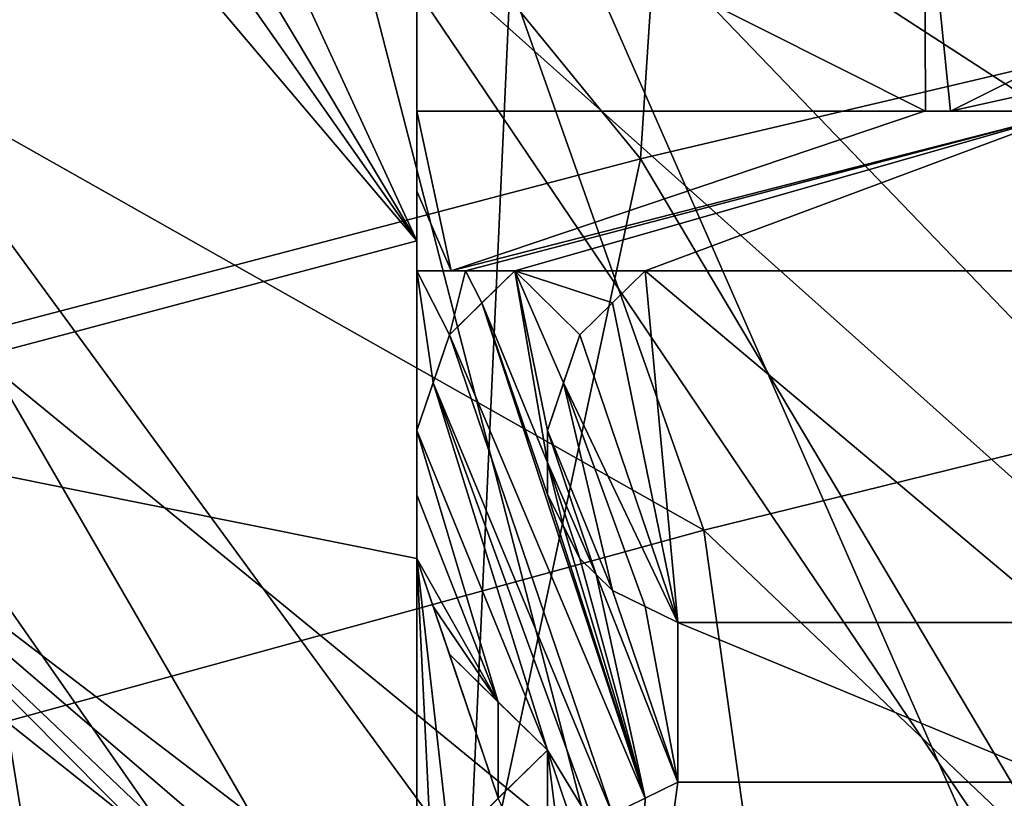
# Model space of a CAD drawing. Header units: millimetres. Extents: x -65 to 65, y -82 to 87.
# Tile 95 of 223: x -14.32 to -12.39, y 3.59 to 5.12. Entities that reach past the tile are written whole.
import ezdxf

# ---------------------------------------------------------------- set-up
doc = ezdxf.new("R2010")
doc.units = ezdxf.units.MM
doc.header["$LTSCALE"] = 101.851852
for name, color, linetype in [('10', 7, 'CONTINUOUS'), ('14', 7, 'CONTINUOUS'), ('227', 7, 'CONTINUOUS'), ('257', 7, 'CONTINUOUS'), ('258', 7, 'CONTINUOUS'), ('259', 7, 'CONTINUOUS'), ('260', 7, 'CONTINUOUS'), ('261', 7, 'CONTINUOUS'), ('262', 7, 'CONTINUOUS'), ('263', 7, 'CONTINUOUS'), ('264', 7, 'CONTINUOUS'), ('266', 7, 'CONTINUOUS'), ('267', 7, 'CONTINUOUS'), ('282', 7, 'CONTINUOUS'), ('283', 7, 'CONTINUOUS'), ('284', 7, 'CONTINUOUS'), ('285', 7, 'CONTINUOUS'), ('286', 7, 'CONTINUOUS'), ('287', 7, 'CONTINUOUS'), ('288', 7, 'CONTINUOUS'), ('289', 7, 'CONTINUOUS'), ('290', 7, 'CONTINUOUS'), ('470', 7, 'CONTINUOUS'), ('471', 7, 'CONTINUOUS'), ('472', 7, 'CONTINUOUS'), ('474', 7, 'CONTINUOUS')]:
    doc.layers.add(name, color=color, linetype=linetype)

msp = doc.modelspace()

# ---------------------------------------------------------------- linework, layer by layer
at = {"layer": '10', "color": 7, "linetype": 'CONTINUOUS', "true_color": 0xebebeb}
for points in [[(-15.0671, 5.0062, 123.3398), (-13.6891, 5.3915, 123.6354), (-15.6764, 6.6818, 122.8111), (-15.0671, 5.0062, 123.3398)], [(-13.6891, 5.3915, 123.6354), (-11.6683, 3.5865, 124.4463), (-12.2736, 5.748, 123.9052), (-13.6891, 5.3915, 123.6354)], [(-15.0671, 5.0062, 123.3398), (-13.1929, 3.4708, 124.1137), (-13.6891, 5.3915, 123.6354), (-15.0671, 5.0062, 123.3398)], [(-13.1929, 3.4708, 124.1137), (-12.432, 3.5303, 124.2852), (-13.6891, 5.3915, 123.6354), (-13.1929, 3.4708, 124.1137)], [(-12.432, 3.5303, 124.2852), (-11.6683, 3.5865, 124.4463), (-13.6891, 5.3915, 123.6354), (-12.432, 3.5303, 124.2852)], [(-14.7056, 3.3425, 123.7403), (-13.9509, 3.4082, 123.9321), (-15.0671, 5.0062, 123.3398), (-14.7056, 3.3425, 123.7403)], [(-13.9509, 3.4082, 123.9321), (-13.1929, 3.4708, 124.1137), (-15.0671, 5.0062, 123.3398), (-13.9509, 3.4082, 123.9321)]]:
    msp.add_3dface(points, dxfattribs=at)
at = {"layer": '14', "color": 7, "linetype": 'CONTINUOUS', "true_color": 0xebebeb}
for points in [[(-14.2969, 6.3185, 121.0852), (-13.5426, 6.6337, 121.2196), (-13.5426, 4.684, 121.6399), (-14.2969, 6.3185, 121.0852)], [(-13.5426, 4.684, 121.6399), (-13.5426, 6.6337, 121.2196), (-13.5426, 4.7807, 121.6207), (-13.5426, 4.684, 121.6399)], [(-13.5426, 4.7807, 121.6207), (-13.5426, 6.6337, 121.2196), (-13.5426, 4.9375, 121.5893), (-13.5426, 4.7807, 121.6207)], [(-13.5426, 4.9375, 121.5893), (-13.5426, 6.6337, 121.2196), (-13.5426, 5.4375, 121.486), (-13.5426, 4.9375, 121.5893)], [(-14.2969, 6.3185, 121.0852), (-13.5426, 4.684, 121.6399), (-14.1809, 5.75, 121.2446), (-14.2969, 6.3185, 121.0852)], [(-14.1809, 5.75, 121.2446), (-13.5426, 4.684, 121.6399), (-14.1809, 5.5932, 121.2785), (-14.1809, 5.75, 121.2446)], [(-13.5426, 4.684, 121.6399), (-14.1809, 5.4375, 121.3116), (-14.1809, 5.5932, 121.2785), (-13.5426, 4.684, 121.6399)], [(-13.5426, 4.684, 121.6399), (-14.8743, 4.3299, 121.3355), (-14.1809, 5.4375, 121.3116), (-13.5426, 4.684, 121.6399)], [(-14.1809, 5.4375, 121.3116), (-14.8743, 4.3299, 121.3355), (-14.3413, 5.4375, 121.2665), (-14.1809, 5.4375, 121.3116)], [(-12.5478, 4.9375, 121.8439), (-13.5426, 4.9375, 121.5893), (-13.5426, 5.4375, 121.486), (-12.5478, 4.9375, 121.8439)], [(-12.5494, 5.4375, 121.7403), (-12.5478, 4.9375, 121.8439), (-13.5426, 5.4375, 121.486), (-12.5494, 5.4375, 121.7403)], [(-12.4988, 4.9375, 121.8559), (-12.5478, 4.9375, 121.8439), (-12.5494, 5.4375, 121.7403), (-12.4988, 4.9375, 121.8559)], [(-11.5, 5.4375, 121.9867), (-12.4988, 4.9375, 121.8559), (-12.5494, 5.4375, 121.7403), (-11.5, 5.4375, 121.9867)], [(-11.263, 5.2129, 122.0861), (-12.4988, 4.9375, 121.8559), (-11.5, 5.4375, 121.9867), (-11.263, 5.2129, 122.0861)], [(-12.4988, 4.9375, 121.8559), (-11.263, 5.2129, 122.0861), (-11.5, 4.9375, 122.0898), (-12.4988, 4.9375, 121.8559)], [(-14.8743, 4.3299, 121.3355), (-13.5426, 4.684, 121.6399), (-13.5426, 4.0625, 121.7589), (-14.8743, 4.3299, 121.3355)], [(-13.5426, 4.0625, 121.7589), (-13.5426, 4.684, 121.6399), (-13.5426, 4.1871, 121.7356), (-13.5426, 4.0625, 121.7589)], [(-13.5426, 4.1871, 121.7356), (-13.5426, 4.684, 121.6399), (-13.5426, 4.3125, 121.7119), (-13.5426, 4.1871, 121.7356)], [(-13.5426, 4.3125, 121.7119), (-13.5426, 4.684, 121.6399), (-13.5426, 4.625, 121.6515), (-13.5426, 4.3125, 121.7119)], [(-13.5107, 4.406, 121.7025), (-13.5426, 4.3125, 121.7119), (-13.5426, 4.625, 121.6515), (-13.5107, 4.406, 121.7025)], [(-13.4787, 4.5, 121.6928), (-13.5107, 4.406, 121.7025), (-13.5426, 4.625, 121.6515), (-13.4787, 4.5, 121.6928)], [(-13.4471, 4.625, 121.6768), (-13.4787, 4.5, 121.6928), (-13.5426, 4.625, 121.6515), (-13.4471, 4.625, 121.6768)], [(-13.415, 4.5624, 121.6975), (-13.4787, 4.5, 121.6928), (-13.4471, 4.625, 121.6768), (-13.415, 4.5624, 121.6975)], [(-13.3511, 4.625, 121.7021), (-13.415, 4.5624, 121.6975), (-13.4471, 4.625, 121.6768), (-13.3511, 4.625, 121.7021)], [(-13.1597, 4.5624, 121.7641), (-13.0957, 4.625, 121.7684), (-13.0319, 3.9375, 121.9151), (-13.1597, 4.5624, 121.7641)], [(-13.0957, 4.625, 121.7684), (-12.3128, 4.625, 121.9631), (-12.2778, 3.9375, 122.1018), (-13.0957, 4.625, 121.7684)], [(-13.0319, 3.9375, 121.9151), (-13.0957, 4.625, 121.7684), (-12.2778, 3.9375, 122.1018), (-13.0319, 3.9375, 121.9151)], [(-13.2234, 4.5, 121.7598), (-13.1597, 4.5624, 121.7641), (-13.0319, 3.9375, 121.9151), (-13.2234, 4.5, 121.7598)], [(-13.2554, 4.406, 121.7696), (-13.2234, 4.5, 121.7598), (-13.0319, 3.9375, 121.9151), (-13.2554, 4.406, 121.7696)], [(-13.2872, 4.3125, 121.7792), (-13.2554, 4.406, 121.7696), (-13.1596, 4, 121.8708), (-13.2872, 4.3125, 121.7792)], [(-13.1596, 4, 121.8708), (-13.2554, 4.406, 121.7696), (-13.0959, 3.9688, 121.893), (-13.1596, 4, 121.8708)], [(-13.0959, 3.9688, 121.893), (-13.2554, 4.406, 121.7696), (-13.0319, 3.9375, 121.9151), (-13.0959, 3.9688, 121.893)], [(-13.5036, 2.948, 121.965), (-14.7934, 2.8328, 121.6249), (-14.8743, 4.3299, 121.3355), (-13.5036, 2.948, 121.965)], [(-13.5036, 2.948, 121.965), (-14.8743, 4.3299, 121.3355), (-13.5426, 3.0625, 121.9353), (-13.5036, 2.948, 121.965)], [(-13.5426, 3.0625, 121.9353), (-14.8743, 4.3299, 121.3355), (-13.5426, 3.1871, 121.9143), (-13.5426, 3.0625, 121.9353)], [(-13.5426, 3.1871, 121.9143), (-14.8743, 4.3299, 121.3355), (-13.5426, 3.3125, 121.8929), (-13.5426, 3.1871, 121.9143)], [(-13.5426, 3.3125, 121.8929), (-14.8743, 4.3299, 121.3355), (-13.5426, 4.0625, 121.7589), (-13.5426, 3.3125, 121.8929)], [(-13.2872, 4.2499, 121.791), (-13.2872, 4.3125, 121.7792), (-13.1915, 4.0313, 121.8568), (-13.2872, 4.2499, 121.791)], [(-13.1915, 4.0313, 121.8568), (-13.2872, 4.3125, 121.7792), (-13.1596, 4, 121.8708), (-13.1915, 4.0313, 121.8568)], [(-13.2872, 4.1875, 121.8028), (-13.2872, 4.2499, 121.791), (-13.2553, 4.125, 121.8228), (-13.2872, 4.1875, 121.8028)], [(-13.2553, 4.125, 121.8228), (-13.2872, 4.2499, 121.791), (-13.2234, 4.0625, 121.8427), (-13.2553, 4.125, 121.8228)], [(-13.2234, 4.0625, 121.8427), (-13.2872, 4.2499, 121.791), (-13.1915, 4.0313, 121.8568), (-13.2234, 4.0625, 121.8427)], [(-13.5107, 3.4059, 121.8853), (-13.5426, 3.3125, 121.8929), (-13.5426, 4.0625, 121.7589), (-13.5107, 3.4059, 121.8853)], [(-13.4787, 3.5, 121.8773), (-13.5107, 3.4059, 121.8853), (-13.5426, 4.0625, 121.7589), (-13.4787, 3.5, 121.8773)], [(-13.3833, 3.5934, 121.886), (-13.4787, 3.5, 121.8773), (-13.5426, 4.0625, 121.7589), (-13.3833, 3.5934, 121.886)], [(-13.4787, 3.875, 121.8103), (-13.3833, 3.5934, 121.886), (-13.5426, 4.0625, 121.7589), (-13.4787, 3.875, 121.8103)], [(-13.3833, 3.7816, 121.8524), (-13.3833, 3.5934, 121.886), (-13.4787, 3.875, 121.8103), (-13.3833, 3.7816, 121.8524)], [(-13.2872, 3.6875, 121.8945), (-13.3833, 3.5934, 121.886), (-13.3833, 3.7816, 121.8524), (-13.2872, 3.6875, 121.8945)], [(-12.0313, 3.067, 122.3132), (-13.1195, 2.9804, 122.06), (-12.2769, 3.625, 122.1584), (-12.0313, 3.067, 122.3132)], [(-12.2769, 3.625, 122.1584), (-13.1195, 2.9804, 122.06), (-13.0319, 3.625, 121.9715), (-12.2769, 3.625, 122.1584)], [(-13.0319, 3.625, 121.9715), (-13.1195, 2.9804, 122.06), (-13.0958, 3.5937, 121.9607), (-13.0319, 3.625, 121.9715)], [(-13.0958, 3.5937, 121.9607), (-13.1195, 2.9804, 122.06), (-13.1596, 3.5625, 121.9498), (-13.0958, 3.5937, 121.9607)]]:
    msp.add_3dface(points, dxfattribs=at)
at = {"layer": '227', "color": 7, "linetype": 'CONTINUOUS', "true_color": 0xebebeb}
for points in [[(-13.5426, 4.9375, 120.5339), (-13.4754, 4.625, 120.6154), (-13.5426, 4.7807, 120.5659), (-13.5426, 4.9375, 120.5339)], [(-13.4754, 4.625, 120.6154), (-13.5426, 4.9375, 120.5339), (-12.5498, 4.9375, 120.7932), (-13.4754, 4.625, 120.6154)], [(-13.4471, 4.625, 120.6231), (-13.4754, 4.625, 120.6154), (-12.2577, 4.9375, 120.8655), (-13.4471, 4.625, 120.6231)], [(-13.4754, 4.625, 120.6154), (-12.5498, 4.9375, 120.7932), (-12.2577, 4.9375, 120.8655), (-13.4754, 4.625, 120.6154)], [(-13.3511, 4.625, 120.6489), (-13.4471, 4.625, 120.6231), (-12.2577, 4.9375, 120.8655), (-13.3511, 4.625, 120.6489)], [(-13.0957, 4.625, 120.7165), (-13.3511, 4.625, 120.6489), (-12.2577, 4.9375, 120.8655), (-13.0957, 4.625, 120.7165)], [(-12.314, 4.625, 120.9149), (-13.0957, 4.625, 120.7165), (-12.2577, 4.9375, 120.8655), (-12.314, 4.625, 120.9149)], [(-13.4754, 4.625, 120.6154), (-13.5426, 4.625, 120.5973), (-13.5426, 4.7807, 120.5659), (-13.4754, 4.625, 120.6154)], [(-13.3511, 4.625, 120.6489), (-13.2872, 4.2499, 120.7395), (-13.415, 4.5624, 120.6442), (-13.3511, 4.625, 120.6489)], [(-13.0957, 4.625, 120.7165), (-13.1597, 4.5624, 120.7121), (-13.3511, 4.625, 120.6489), (-13.0957, 4.625, 120.7165)], [(-13.1597, 4.5624, 120.7121), (-13.2234, 4.5, 120.7077), (-13.3511, 4.625, 120.6489), (-13.1597, 4.5624, 120.7121)], [(-13.2234, 4.5, 120.7077), (-13.2554, 4.406, 120.7176), (-13.3511, 4.625, 120.6489), (-13.2234, 4.5, 120.7077)], [(-13.2554, 4.406, 120.7176), (-13.2872, 4.3125, 120.7274), (-13.3511, 4.625, 120.6489), (-13.2554, 4.406, 120.7176)], [(-13.2872, 4.3125, 120.7274), (-13.2872, 4.2499, 120.7395), (-13.3511, 4.625, 120.6489), (-13.2872, 4.3125, 120.7274)], [(-13.0958, 3.5937, 120.9123), (-13.4787, 4.5, 120.6394), (-13.415, 4.5624, 120.6442), (-13.0958, 3.5937, 120.9123)], [(-13.2872, 4.2499, 120.7395), (-13.2872, 4.1875, 120.7514), (-13.415, 4.5624, 120.6442), (-13.2872, 4.2499, 120.7395)], [(-13.2872, 4.1875, 120.7514), (-13.0958, 3.5937, 120.9123), (-13.415, 4.5624, 120.6442), (-13.2872, 4.1875, 120.7514)], [(-13.4787, 4.5, 120.6394), (-13.1596, 3.5625, 120.9011), (-13.5107, 4.406, 120.6492), (-13.4787, 4.5, 120.6394)], [(-13.0958, 3.5937, 120.9123), (-13.1596, 3.5625, 120.9011), (-13.4787, 4.5, 120.6394), (-13.0958, 3.5937, 120.9123)], [(-13.2872, 3.6875, 120.8448), (-13.5426, 4.3125, 120.6587), (-13.5107, 4.406, 120.6492), (-13.2872, 3.6875, 120.8448)], [(-13.1596, 3.5625, 120.9011), (-13.1915, 3.5312, 120.8983), (-13.5107, 4.406, 120.6492), (-13.1596, 3.5625, 120.9011)], [(-13.1915, 3.5312, 120.8983), (-13.2872, 3.6875, 120.8448), (-13.5107, 4.406, 120.6492), (-13.1915, 3.5312, 120.8983)], [(-13.2872, 3.6875, 120.8448), (-13.3833, 3.7816, 120.8019), (-13.5426, 4.3125, 120.6587), (-13.2872, 3.6875, 120.8448)], [(-13.5426, 4.3125, 120.6587), (-13.3833, 3.7816, 120.8019), (-13.5426, 4.1871, 120.6829), (-13.5426, 4.3125, 120.6587)], [(-13.3833, 3.7816, 120.8019), (-13.5426, 4.0625, 120.7066), (-13.5426, 4.1871, 120.6829), (-13.3833, 3.7816, 120.8019)], [(-13.2872, 4.1875, 120.7514), (-13.2553, 4.125, 120.7719), (-13.0958, 3.5937, 120.9123), (-13.2872, 4.1875, 120.7514)], [(-13.2553, 4.125, 120.7719), (-13.2234, 4.0625, 120.7922), (-13.0958, 3.5937, 120.9123), (-13.2553, 4.125, 120.7719)], [(-13.5426, 4.0625, 120.7066), (-13.3833, 3.7816, 120.8019), (-13.5106, 3.9687, 120.7329), (-13.5426, 4.0625, 120.7066)], [(-13.2234, 4.0625, 120.7922), (-13.1915, 4.0313, 120.8065), (-13.0958, 3.5937, 120.9123), (-13.2234, 4.0625, 120.7922)], [(-13.1915, 4.0313, 120.8065), (-13.1596, 4, 120.8208), (-13.0319, 3.625, 120.9233), (-13.1915, 4.0313, 120.8065)], [(-13.1915, 4.0313, 120.8065), (-13.0319, 3.625, 120.9233), (-13.0958, 3.5937, 120.9123), (-13.1915, 4.0313, 120.8065)], [(-13.1596, 4, 120.8208), (-13.0959, 3.9688, 120.8434), (-13.0319, 3.625, 120.9233), (-13.1596, 4, 120.8208)], [(-13.3833, 3.7816, 120.8019), (-13.4787, 3.875, 120.759), (-13.5106, 3.9687, 120.7329), (-13.3833, 3.7816, 120.8019)], [(-13.0959, 3.9688, 120.8434), (-13.0319, 3.9375, 120.8659), (-13.0319, 3.625, 120.9233), (-13.0959, 3.9688, 120.8434)], [(-13.0319, 3.9375, 120.8659), (-12.279, 3.9375, 121.0562), (-12.278, 3.625, 121.1138), (-13.0319, 3.9375, 120.8659)], [(-13.0319, 3.625, 120.9233), (-13.0319, 3.9375, 120.8659), (-12.278, 3.625, 121.1138), (-13.0319, 3.625, 120.9233)], [(-13.2872, 3.6875, 120.8448), (-13.2872, 3.375, 120.9007), (-13.3833, 3.5934, 120.8361), (-13.2872, 3.6875, 120.8448)], [(-13.1915, 3.5312, 120.8983), (-13.2234, 3.5, 120.8955), (-13.2872, 3.6875, 120.8448), (-13.1915, 3.5312, 120.8983)], [(-13.2234, 3.5, 120.8955), (-13.2554, 3.4374, 120.8981), (-13.2872, 3.6875, 120.8448), (-13.2234, 3.5, 120.8955)], [(-13.2554, 3.4374, 120.8981), (-13.2872, 3.375, 120.9007), (-13.2872, 3.6875, 120.8448), (-13.2554, 3.4374, 120.8981)]]:
    msp.add_3dface(points, dxfattribs=at)
at = {"layer": '257', "color": 7, "linetype": 'CONTINUOUS', "true_color": 0xebebeb}
for points in [[(-12.3128, 4.625, 121.9631), (-13.0957, 4.625, 121.7684), (-12.314, 4.625, 120.9149), (-12.3128, 4.625, 121.9631)], [(-13.0957, 4.625, 121.7684), (-13.0957, 4.625, 120.7165), (-12.314, 4.625, 120.9149), (-13.0957, 4.625, 121.7684)]]:
    msp.add_3dface(points, dxfattribs=at)
at = {"layer": '258', "color": 7, "linetype": 'CONTINUOUS', "true_color": 0xebebeb}
for points in [[(-13.0957, 4.625, 121.7684), (-13.1597, 4.5624, 121.7641), (-13.2234, 4.5, 121.7598), (-13.0957, 4.625, 121.7684)], [(-13.0957, 4.625, 121.7684), (-13.2234, 4.5, 121.7598), (-13.0957, 4.625, 120.7165), (-13.0957, 4.625, 121.7684)], [(-13.0957, 4.625, 120.7165), (-13.2234, 4.5, 121.7598), (-13.1597, 4.5624, 120.7121), (-13.0957, 4.625, 120.7165)], [(-13.2234, 4.5, 121.7598), (-13.2234, 4.5, 120.7077), (-13.1597, 4.5624, 120.7121), (-13.2234, 4.5, 121.7598)]]:
    msp.add_3dface(points, dxfattribs=at)
at = {"layer": '259', "color": 7, "linetype": 'CONTINUOUS', "true_color": 0xebebeb}
for points in [[(-13.2234, 4.5, 121.7598), (-13.2554, 4.406, 121.7696), (-13.2872, 4.3125, 120.7274), (-13.2234, 4.5, 121.7598)], [(-13.2234, 4.5, 121.7598), (-13.2872, 4.3125, 120.7274), (-13.2554, 4.406, 120.7176), (-13.2234, 4.5, 121.7598)], [(-13.2234, 4.5, 120.7077), (-13.2234, 4.5, 121.7598), (-13.2554, 4.406, 120.7176), (-13.2234, 4.5, 120.7077)], [(-13.2554, 4.406, 121.7696), (-13.2872, 4.3125, 121.7792), (-13.2872, 4.3125, 120.7274), (-13.2554, 4.406, 121.7696)]]:
    msp.add_3dface(points, dxfattribs=at)
at = {"layer": '260', "color": 7, "linetype": 'CONTINUOUS', "true_color": 0xebebeb}
for points in [[(-13.2872, 4.3125, 121.7792), (-13.2872, 4.2499, 121.791), (-13.2872, 4.1875, 120.7514), (-13.2872, 4.3125, 121.7792)], [(-13.2872, 4.3125, 120.7274), (-13.2872, 4.3125, 121.7792), (-13.2872, 4.2499, 120.7395), (-13.2872, 4.3125, 120.7274)], [(-13.2872, 4.3125, 121.7792), (-13.2872, 4.1875, 120.7514), (-13.2872, 4.2499, 120.7395), (-13.2872, 4.3125, 121.7792)], [(-13.2872, 4.2499, 121.791), (-13.2872, 4.1875, 121.8028), (-13.2872, 4.1875, 120.7514), (-13.2872, 4.2499, 121.791)]]:
    msp.add_3dface(points, dxfattribs=at)
at = {"layer": '261', "color": 7, "linetype": 'CONTINUOUS', "true_color": 0xebebeb}
for points in [[(-13.2872, 4.1875, 121.8028), (-13.2553, 4.125, 121.8228), (-13.2234, 4.0625, 120.7922), (-13.2872, 4.1875, 121.8028)], [(-13.2872, 4.1875, 120.7514), (-13.2872, 4.1875, 121.8028), (-13.2553, 4.125, 120.7719), (-13.2872, 4.1875, 120.7514)], [(-13.2872, 4.1875, 121.8028), (-13.2234, 4.0625, 120.7922), (-13.2553, 4.125, 120.7719), (-13.2872, 4.1875, 121.8028)], [(-13.2553, 4.125, 121.8228), (-13.2234, 4.0625, 121.8427), (-13.2234, 4.0625, 120.7922), (-13.2553, 4.125, 121.8228)]]:
    msp.add_3dface(points, dxfattribs=at)
at = {"layer": '262', "color": 7, "linetype": 'CONTINUOUS', "true_color": 0xebebeb}
for points in [[(-13.2234, 4.0625, 121.8427), (-13.1915, 4.0313, 121.8568), (-13.1596, 4, 120.8208), (-13.2234, 4.0625, 121.8427)], [(-13.2234, 4.0625, 120.7922), (-13.2234, 4.0625, 121.8427), (-13.1915, 4.0313, 120.8065), (-13.2234, 4.0625, 120.7922)], [(-13.2234, 4.0625, 121.8427), (-13.1596, 4, 120.8208), (-13.1915, 4.0313, 120.8065), (-13.2234, 4.0625, 121.8427)], [(-13.1915, 4.0313, 121.8568), (-13.1596, 4, 121.8708), (-13.1596, 4, 120.8208), (-13.1915, 4.0313, 121.8568)]]:
    msp.add_3dface(points, dxfattribs=at)
at = {"layer": '263', "color": 7, "linetype": 'CONTINUOUS', "true_color": 0xebebeb}
for points in [[(-13.1596, 4, 121.8708), (-13.0959, 3.9688, 121.893), (-13.0319, 3.9375, 120.8659), (-13.1596, 4, 121.8708)], [(-13.1596, 4, 120.8208), (-13.1596, 4, 121.8708), (-13.0959, 3.9688, 120.8434), (-13.1596, 4, 120.8208)], [(-13.1596, 4, 121.8708), (-13.0319, 3.9375, 120.8659), (-13.0959, 3.9688, 120.8434), (-13.1596, 4, 121.8708)], [(-13.0959, 3.9688, 121.893), (-13.0319, 3.9375, 121.9151), (-13.0319, 3.9375, 120.8659), (-13.0959, 3.9688, 121.893)]]:
    msp.add_3dface(points, dxfattribs=at)
at = {"layer": '264', "color": 7, "linetype": 'CONTINUOUS', "true_color": 0xebebeb}
for points in [[(-13.0319, 3.9375, 121.9151), (-12.2778, 3.9375, 122.1018), (-13.0319, 3.9375, 120.8659), (-13.0319, 3.9375, 121.9151)], [(-13.0319, 3.9375, 120.8659), (-12.2778, 3.9375, 122.1018), (-12.279, 3.9375, 121.0562), (-13.0319, 3.9375, 120.8659)]]:
    msp.add_3dface(points, dxfattribs=at)
at = {"layer": '266', "color": 7, "linetype": 'CONTINUOUS', "true_color": 0xebebeb}
for points in [[(-12.2769, 3.625, 122.1584), (-13.0319, 3.625, 121.9715), (-12.278, 3.625, 121.1138), (-12.2769, 3.625, 122.1584)], [(-13.0319, 3.625, 121.9715), (-13.0319, 3.625, 120.9233), (-12.278, 3.625, 121.1138), (-13.0319, 3.625, 121.9715)]]:
    msp.add_3dface(points, dxfattribs=at)
at = {"layer": '267', "color": 7, "linetype": 'CONTINUOUS', "true_color": 0xebebeb}
for points in [[(-13.0319, 3.625, 121.9715), (-13.0958, 3.5937, 121.9607), (-13.1596, 3.5625, 121.9498), (-13.0319, 3.625, 121.9715)], [(-13.0319, 3.625, 121.9715), (-13.1596, 3.5625, 121.9498), (-13.0319, 3.625, 120.9233), (-13.0319, 3.625, 121.9715)], [(-13.0319, 3.625, 120.9233), (-13.1596, 3.5625, 121.9498), (-13.0958, 3.5937, 120.9123), (-13.0319, 3.625, 120.9233)], [(-13.1596, 3.5625, 121.9498), (-13.1596, 3.5625, 120.9011), (-13.0958, 3.5937, 120.9123), (-13.1596, 3.5625, 121.9498)]]:
    msp.add_3dface(points, dxfattribs=at)
at = {"layer": '282', "color": 7, "linetype": 'CONTINUOUS', "true_color": 0xebebeb}
for points in [[(-13.4787, 3.5, 121.8773), (-13.3833, 3.5934, 121.886), (-13.2872, 3.6875, 120.8448), (-13.4787, 3.5, 121.8773)], [(-13.4787, 3.5, 121.8773), (-13.2872, 3.6875, 120.8448), (-13.3833, 3.5934, 120.8361), (-13.4787, 3.5, 121.8773)], [(-13.3833, 3.5934, 121.886), (-13.2872, 3.6875, 121.8945), (-13.2872, 3.6875, 120.8448), (-13.3833, 3.5934, 121.886)]]:
    msp.add_3dface(points, dxfattribs=at)
at = {"layer": '283', "color": 7, "linetype": 'CONTINUOUS', "true_color": 0xebebeb}
for points in [[(-13.2872, 3.6875, 121.8945), (-13.3833, 3.7816, 121.8524), (-13.4787, 3.875, 121.8103), (-13.2872, 3.6875, 121.8945)], [(-13.2872, 3.6875, 121.8945), (-13.4787, 3.875, 121.8103), (-13.2872, 3.6875, 120.8448), (-13.2872, 3.6875, 121.8945)], [(-13.2872, 3.6875, 120.8448), (-13.4787, 3.875, 121.8103), (-13.3833, 3.7816, 120.8019), (-13.2872, 3.6875, 120.8448)], [(-13.4787, 3.875, 121.8103), (-13.4787, 3.875, 120.759), (-13.3833, 3.7816, 120.8019), (-13.4787, 3.875, 121.8103)]]:
    msp.add_3dface(points, dxfattribs=at)
at = {"layer": '284', "color": 7, "linetype": 'CONTINUOUS', "true_color": 0xebebeb}
for points in [[(-13.4787, 3.875, 121.8103), (-13.5426, 4.0625, 121.7589), (-13.4787, 3.875, 120.759), (-13.4787, 3.875, 121.8103)], [(-13.4787, 3.875, 120.759), (-13.5426, 4.0625, 121.7589), (-13.5106, 3.9687, 120.7329), (-13.4787, 3.875, 120.759)], [(-13.5426, 4.0625, 121.7589), (-13.5426, 4.0625, 120.7066), (-13.5106, 3.9687, 120.7329), (-13.5426, 4.0625, 121.7589)]]:
    msp.add_3dface(points, dxfattribs=at)
at = {"layer": '285', "color": 7, "linetype": 'CONTINUOUS', "true_color": 0xebebeb}
for points in [[(-13.5426, 4.0625, 121.7589), (-13.5426, 4.1871, 121.7356), (-13.5426, 4.3125, 121.7119), (-13.5426, 4.0625, 121.7589)], [(-13.5426, 4.0625, 121.7589), (-13.5426, 4.3125, 121.7119), (-13.5426, 4.0625, 120.7066), (-13.5426, 4.0625, 121.7589)], [(-13.5426, 4.0625, 120.7066), (-13.5426, 4.3125, 121.7119), (-13.5426, 4.1871, 120.6829), (-13.5426, 4.0625, 120.7066)], [(-13.5426, 4.3125, 121.7119), (-13.5426, 4.3125, 120.6587), (-13.5426, 4.1871, 120.6829), (-13.5426, 4.3125, 121.7119)]]:
    msp.add_3dface(points, dxfattribs=at)
at = {"layer": '286', "color": 7, "linetype": 'CONTINUOUS', "true_color": 0xebebeb}
for points in [[(-13.5426, 4.3125, 121.7119), (-13.5107, 4.406, 121.7025), (-13.4787, 4.5, 121.6928), (-13.5426, 4.3125, 121.7119)], [(-13.5426, 4.3125, 121.7119), (-13.4787, 4.5, 121.6928), (-13.5426, 4.3125, 120.6587), (-13.5426, 4.3125, 121.7119)], [(-13.5426, 4.3125, 120.6587), (-13.4787, 4.5, 121.6928), (-13.5107, 4.406, 120.6492), (-13.5426, 4.3125, 120.6587)], [(-13.4787, 4.5, 121.6928), (-13.4787, 4.5, 120.6394), (-13.5107, 4.406, 120.6492), (-13.4787, 4.5, 121.6928)]]:
    msp.add_3dface(points, dxfattribs=at)
at = {"layer": '287', "color": 7, "linetype": 'CONTINUOUS', "true_color": 0xebebeb}
for points in [[(-13.4787, 4.5, 121.6928), (-13.415, 4.5624, 121.6975), (-13.3511, 4.625, 120.6489), (-13.4787, 4.5, 121.6928)], [(-13.4787, 4.5, 121.6928), (-13.3511, 4.625, 120.6489), (-13.415, 4.5624, 120.6442), (-13.4787, 4.5, 121.6928)], [(-13.415, 4.5624, 121.6975), (-13.3511, 4.625, 121.7021), (-13.3511, 4.625, 120.6489), (-13.415, 4.5624, 121.6975)], [(-13.4787, 4.5, 120.6394), (-13.4787, 4.5, 121.6928), (-13.415, 4.5624, 120.6442), (-13.4787, 4.5, 120.6394)]]:
    msp.add_3dface(points, dxfattribs=at)
at = {"layer": '288', "color": 7, "linetype": 'CONTINUOUS', "true_color": 0xebebeb}
for points in [[(-13.3511, 4.625, 121.7021), (-13.4471, 4.625, 121.6768), (-13.5426, 4.625, 121.6515), (-13.3511, 4.625, 121.7021)], [(-13.3511, 4.625, 121.7021), (-13.5426, 4.625, 121.6515), (-13.3511, 4.625, 120.6489), (-13.3511, 4.625, 121.7021)], [(-13.3511, 4.625, 120.6489), (-13.5426, 4.625, 121.6515), (-13.4471, 4.625, 120.6231), (-13.3511, 4.625, 120.6489)], [(-13.5426, 4.625, 121.6515), (-13.5426, 4.625, 120.5973), (-13.4754, 4.625, 120.6154), (-13.5426, 4.625, 121.6515)], [(-13.4471, 4.625, 120.6231), (-13.5426, 4.625, 121.6515), (-13.4754, 4.625, 120.6154), (-13.4471, 4.625, 120.6231)]]:
    msp.add_3dface(points, dxfattribs=at)
at = {"layer": '289', "color": 7, "linetype": 'CONTINUOUS', "true_color": 0xebebeb}
for points in [[(-13.5426, 4.684, 121.6399), (-13.5426, 4.7807, 121.6207), (-13.5426, 4.9375, 121.5893), (-13.5426, 4.684, 121.6399)], [(-13.5426, 4.684, 121.6399), (-13.5426, 4.9375, 121.5893), (-13.5426, 4.625, 121.6515), (-13.5426, 4.684, 121.6399)], [(-13.5426, 4.625, 121.6515), (-13.5426, 4.9375, 121.5893), (-13.5426, 4.625, 120.5973), (-13.5426, 4.625, 121.6515)], [(-13.5426, 4.625, 120.5973), (-13.5426, 4.9375, 121.5893), (-13.5426, 4.7807, 120.5659), (-13.5426, 4.625, 120.5973)], [(-13.5426, 4.9375, 121.5893), (-13.5426, 4.9375, 120.5339), (-13.5426, 4.7807, 120.5659), (-13.5426, 4.9375, 121.5893)]]:
    msp.add_3dface(points, dxfattribs=at)
at = {"layer": '290', "color": 7, "linetype": 'CONTINUOUS', "true_color": 0xebebeb}
for points in [[(-13.5426, 4.9375, 121.5893), (-12.5478, 4.9375, 121.8439), (-13.5426, 4.9375, 120.5339), (-13.5426, 4.9375, 121.5893)], [(-13.5426, 4.9375, 120.5339), (-12.5478, 4.9375, 121.8439), (-12.5498, 4.9375, 120.7932), (-13.5426, 4.9375, 120.5339)], [(-12.5478, 4.9375, 121.8439), (-12.4988, 4.9375, 121.8559), (-12.5498, 4.9375, 120.7932), (-12.5478, 4.9375, 121.8439)], [(-12.5498, 4.9375, 120.7932), (-12.4988, 4.9375, 121.8559), (-12.2577, 4.9375, 120.8655), (-12.5498, 4.9375, 120.7932)], [(-12.4988, 4.9375, 121.8559), (-11.5, 4.9375, 122.0898), (-12.2577, 4.9375, 120.8655), (-12.4988, 4.9375, 121.8559)]]:
    msp.add_3dface(points, dxfattribs=at)
at = {"layer": '470', "color": 7, "linetype": 'CONTINUOUS', "true_color": 0xebebeb}
for points in [[(-12.2358, 6.2965, 118.4597), (-13.5568, 5.7468, 118.2331), (-11.5786, 4.4634, 119.0288), (-12.2358, 6.2965, 118.4597)], [(-13.5568, 5.7468, 118.2331), (-14.8185, 5.1565, 117.9893), (-12.981, 4.1177, 118.7403), (-13.5568, 5.7468, 118.2331)], [(-11.5786, 4.4634, 119.0288), (-13.5568, 5.7468, 118.2331), (-12.981, 4.1177, 118.7403), (-11.5786, 4.4634, 119.0288)], [(-12.981, 4.1177, 118.7403), (-14.8185, 5.1565, 117.9893), (-14.3449, 3.7436, 118.423), (-12.981, 4.1177, 118.7403)], [(-11.3696, 2.5834, 119.4273), (-11.5786, 4.4634, 119.0288), (-12.981, 4.1177, 118.7403), (-11.3696, 2.5834, 119.4273)], [(-12.7513, 2.4746, 119.1001), (-12.981, 4.1177, 118.7403), (-14.3449, 3.7436, 118.423), (-12.7513, 2.4746, 119.1001)], [(-12.7513, 2.4746, 119.1001), (-11.3696, 2.5834, 119.4273), (-12.981, 4.1177, 118.7403), (-12.7513, 2.4746, 119.1001)], [(-14.1228, 2.3546, 118.735), (-14.3449, 3.7436, 118.423), (-15.6684, 3.3455, 118.0788), (-14.1228, 2.3546, 118.735)], [(-14.1228, 2.3546, 118.735), (-12.7513, 2.4746, 119.1001), (-14.3449, 3.7436, 118.423), (-14.1228, 2.3546, 118.735)]]:
    msp.add_3dface(points, dxfattribs=at)
at = {"layer": '471', "color": 7, "linetype": 'CONTINUOUS', "true_color": 0xebebeb}
msp.add_3dface([(-12.4627, 3.5284, 124.2784), (-10.7715, -10.3177, 126.9906), (-11.4824, 3.6, 124.4839), (-12.4627, 3.5284, 124.2784)], dxfattribs=at)
at = {"layer": '472', "color": 7, "linetype": 'CONTINUOUS', "true_color": 0xebebeb}
for points in [[(-11.4824, 3.6, 124.4839), (-11.9606, 5.8818, 123.9478), (-13.3442, 5.5369, 123.6931), (-11.4824, 3.6, 124.4839)], [(-13.4385, 3.4513, 124.056), (-13.3442, 5.5369, 123.6931), (-14.6921, 5.1635, 123.414), (-13.4385, 3.4513, 124.056)], [(-13.4385, 3.4513, 124.056), (-12.4627, 3.5284, 124.2784), (-13.3442, 5.5369, 123.6931), (-13.4385, 3.4513, 124.056)], [(-12.4627, 3.5284, 124.2784), (-11.4824, 3.6, 124.4839), (-13.3442, 5.5369, 123.6931), (-12.4627, 3.5284, 124.2784)], [(-14.4093, 3.3689, 123.8169), (-13.4385, 3.4513, 124.056), (-14.6921, 5.1635, 123.414), (-14.4093, 3.3689, 123.8169)]]:
    msp.add_3dface(points, dxfattribs=at)
at = {"layer": '474', "color": 7, "linetype": 'CONTINUOUS', "true_color": 0xebebeb}
for points in [[(-14.3675, 6.3896, 121.0489), (-12.9658, 6.9734, 121.2895), (-13.1047, 4.8438, 121.7227), (-14.3675, 6.3896, 121.0489)], [(-12.9658, 6.9734, 121.2895), (-11.7682, 5.1598, 121.9837), (-13.1047, 4.8438, 121.7227), (-12.9658, 6.9734, 121.2895)], [(-14.3675, 6.3896, 121.0489), (-13.1047, 4.8438, 121.7227), (-14.4099, 4.502, 121.4367), (-14.3675, 6.3896, 121.0489)], [(-11.7682, 5.1598, 121.9837), (-12.0469, 3.0659, 122.3097), (-13.1047, 4.8438, 121.7227), (-11.7682, 5.1598, 121.9837)], [(-13.1047, 4.8438, 121.7227), (-13.5108, 2.9475, 121.9635), (-14.4099, 4.502, 121.4367), (-13.1047, 4.8438, 121.7227)], [(-12.0469, 3.0659, 122.3097), (-13.5108, 2.9475, 121.9635), (-13.1047, 4.8438, 121.7227), (-12.0469, 3.0659, 122.3097)], [(-13.5108, 2.9475, 121.9635), (-14.964, 2.8167, 121.5774), (-14.4099, 4.502, 121.4367), (-13.5108, 2.9475, 121.9635)]]:
    msp.add_3dface(points, dxfattribs=at)

doc.saveas('drawing.dxf')
